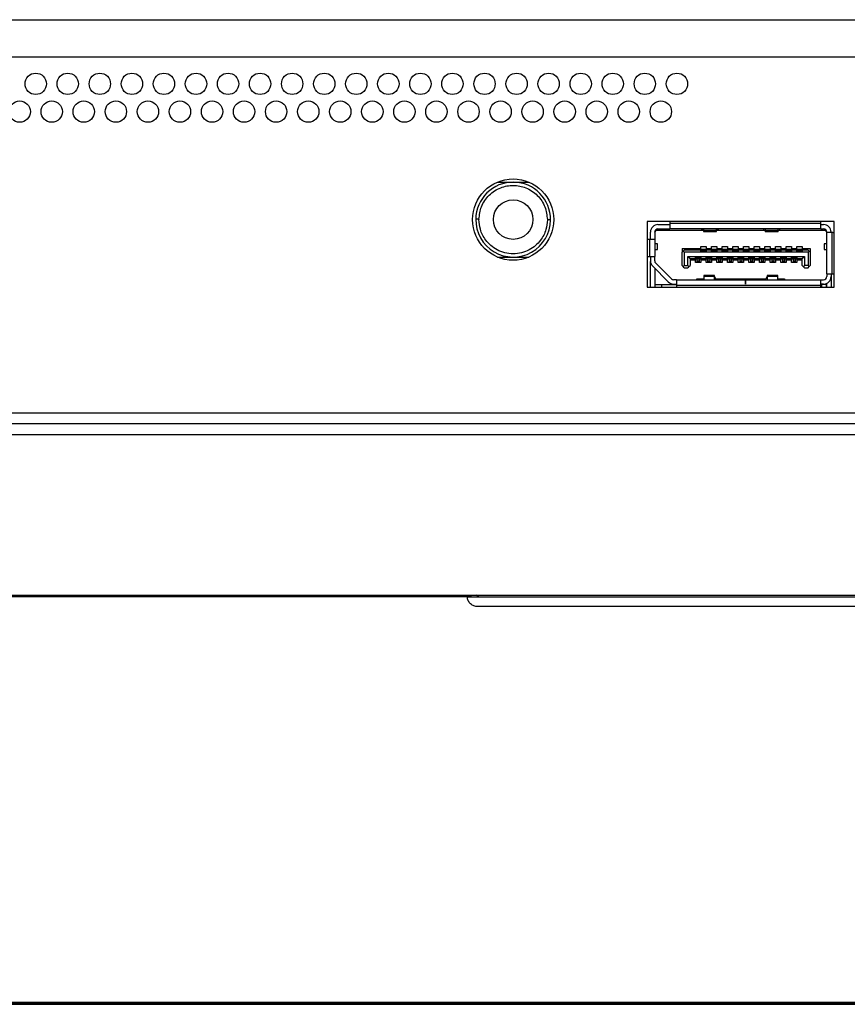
# Model space of a CAD drawing. Header units: millimetres. Extents: x 3619 to 4737, y 1503 to 2366.
# Tile 31 of 256: x 3993 to 4019, y 1645 to 1675. Entities that reach past the tile are written whole.
import ezdxf

# ---------------------------------------------------------------- set-up
doc = ezdxf.new("R2010")
doc.units = ezdxf.units.MM

msp = doc.modelspace()

# ---------------------------------------------------------------- linework, layer by layer
at = {"color": 7, "linetype": 'Continuous', "lineweight": 30}
for p, q in [((3961.5696, 1675.2367), (4201.9906, 1675.2367)), ((4201.9906, 1674.07), (3962.2363, 1674.07)), ((4007.6364, 1670.17), (4008.1296, 1670.17)), ((4008.1296, 1670.17), (4008.6229, 1670.17)), ((4007.063, 1669.0145), (4007.063, 1669.0033)), ((4009.1963, 1669.0033), (4009.1962, 1668.9922)), ((4018.1463, 1668.9467), (4012.313, 1668.9467)), ((4012.313, 1668.9467), (4012.313, 1666.8933)), ((4013.013, 1668.9033), (4013.013, 1668.88)), ((4017.7296, 1668.88), (4013.013, 1668.88)), ((4013.013, 1668.88), (4013.013, 1668.7133)), ((4017.7296, 1668.88), (4017.7296, 1668.9033)), ((4017.7296, 1668.7133), (4017.7296, 1668.88)), ((4018.1463, 1666.8933), (4018.1463, 1668.9467)), ((4012.413, 1668.3867), (4012.413, 1668.6133)), ((4012.5463, 1668.6133), (4012.588, 1668.6633)), ((4012.5463, 1668.6133), (4012.5463, 1668.3867)), ((4012.5464, 1668.6167), (4012.563, 1668.6333)), ((4012.563, 1668.6333), (4012.563, 1668.6686)), ((4012.588, 1668.6633), (4012.6283, 1668.7117)), ((4014.0538, 1668.6633), (4012.588, 1668.6633)), ((4012.6463, 1668.8467), (4013.013, 1668.8467)), ((4012.6463, 1668.7133), (4013.013, 1668.7133)), ((4017.7296, 1668.7133), (4013.013, 1668.7133)), ((4014.0013, 1668.7084), (4014.0013, 1668.7133)), ((4014.0663, 1668.6525), (4014.0013, 1668.7084)), ((4014.068, 1668.7133), (4014.068, 1668.6618)), ((4014.468, 1668.6618), (4014.068, 1668.6618)), ((4014.068, 1668.6618), (4014.068, 1668.63)), ((4014.068, 1668.63), (4014.468, 1668.63)), ((4014.468, 1668.6618), (4014.468, 1668.7133)), ((4014.468, 1668.63), (4014.468, 1668.6618)), ((4014.5346, 1668.7084), (4014.4696, 1668.6525)), ((4015.9771, 1668.6633), (4014.4822, 1668.6633)), ((4014.5346, 1668.7133), (4014.5346, 1668.7084)), ((4015.9246, 1668.7084), (4015.9246, 1668.7133)), ((4015.9246, 1668.7084), (4015.9897, 1668.6525)), ((4015.9913, 1668.7133), (4015.9913, 1668.6618)), ((4016.3913, 1668.6618), (4015.9913, 1668.6618)), ((4015.9913, 1668.6618), (4015.9913, 1668.63)), ((4015.9913, 1668.63), (4016.3913, 1668.63)), ((4016.3913, 1668.6618), (4016.3913, 1668.7133)), ((4016.3913, 1668.63), (4016.3913, 1668.6618)), ((4016.3929, 1668.6525), (4016.458, 1668.7084)), ((4017.8713, 1668.6633), (4016.4055, 1668.6633)), ((4016.458, 1668.7133), (4016.458, 1668.7084)), ((4017.7296, 1668.8467), (4017.813, 1668.8467)), ((4017.7296, 1668.7133), (4017.813, 1668.7133)), ((4017.831, 1668.7117), (4017.8713, 1668.6633)), ((4017.8713, 1668.6633), (4017.913, 1668.6133)), ((4017.8963, 1668.6333), (4017.8963, 1668.6686)), ((4017.913, 1668.5967), (4017.913, 1668.6133)), ((4018.0796, 1668.5967), (4017.913, 1668.5967)), ((4017.913, 1667.31), (4017.913, 1668.5967)), ((4018.0463, 1668.5967), (4018.0463, 1668.6133)), ((4018.0796, 1667.31), (4018.0796, 1668.5967)), ((4018.0996, 1668.5967), (4018.0796, 1668.5967)), ((4012.3796, 1668.3867), (4012.358, 1668.3867)), ((4012.5463, 1668.3867), (4012.3796, 1668.3867)), ((4012.3796, 1668.3867), (4012.3796, 1667.8533)), ((4012.5463, 1668.3867), (4012.5463, 1667.8533)), ((4012.6296, 1668.2517), (4012.5463, 1668.2517)), ((4012.6296, 1668.0683), (4012.6296, 1668.2517)), ((4017.8296, 1668.2517), (4017.8296, 1668.0683)), ((4017.913, 1668.2517), (4017.8296, 1668.2517)), ((4012.5463, 1668.0683), (4012.6296, 1668.0683)), ((4013.3963, 1668.1), (4013.9796, 1668.1)), ((4013.3963, 1668.1), (4013.3963, 1667.9833)), ((4013.3963, 1667.9833), (4013.4296, 1668.0167)), ((4013.3963, 1667.57), (4013.3963, 1667.9833)), ((4013.463, 1668.05), (4013.4296, 1668.0167)), ((4013.4296, 1668.0167), (4013.463, 1667.9833)), ((4013.9796, 1668.05), (4013.463, 1668.05)), ((4013.463, 1667.9833), (4013.463, 1667.57)), ((4017.3296, 1667.9833), (4013.463, 1667.9833)), ((4013.9796, 1668.17), (4014.1463, 1668.17)), ((4013.9796, 1668.1), (4013.9796, 1668.17)), ((4013.9796, 1668.05), (4013.9796, 1668.1)), ((4013.9796, 1668.0033), (4013.9796, 1668.05)), ((4014.1463, 1668.0033), (4013.9796, 1668.0033)), ((4014.138, 1668.07), (4013.988, 1668.07)), ((4013.988, 1668.07), (4013.988, 1668.0404)), ((4014.138, 1668.0404), (4013.988, 1668.0404)), ((4013.988, 1668.0404), (4013.988, 1668.0175)), ((4014.138, 1668.0175), (4013.988, 1668.0175)), ((4013.988, 1668.0175), (4013.988, 1668.0133)), ((4014.138, 1668.0133), (4013.988, 1668.0133)), ((4013.988, 1668.0133), (4013.988, 1668.0033)), ((4014.138, 1668.07), (4014.138, 1668.0404)), ((4014.138, 1668.0404), (4014.138, 1668.0175)), ((4014.138, 1668.0175), (4014.138, 1668.0133)), ((4014.138, 1668.0133), (4014.138, 1668.0033)), ((4014.1463, 1668.17), (4014.1463, 1668.1)), ((4014.1463, 1668.1), (4014.313, 1668.1)), ((4014.1463, 1668.1), (4014.1463, 1668.05)), ((4014.1463, 1668.05), (4014.1463, 1668.0033)), ((4014.313, 1668.05), (4014.1463, 1668.05)), ((4014.313, 1668.17), (4014.4796, 1668.17)), ((4014.313, 1668.1), (4014.313, 1668.17)), ((4014.313, 1668.05), (4014.313, 1668.1)), ((4014.313, 1668.0033), (4014.313, 1668.05)), ((4014.4796, 1668.0033), (4014.313, 1668.0033)), ((4014.4713, 1668.07), (4014.3213, 1668.07)), ((4014.3213, 1668.07), (4014.3213, 1668.0404)), ((4014.3213, 1668.0404), (4014.3213, 1668.0175)), ((4014.4713, 1668.0404), (4014.3213, 1668.0404)), ((4014.4713, 1668.0175), (4014.3213, 1668.0175)), ((4014.3213, 1668.0175), (4014.3213, 1668.0133)), ((4014.4713, 1668.0133), (4014.3213, 1668.0133)), ((4014.3213, 1668.0133), (4014.3213, 1668.0033)), ((4014.4713, 1668.07), (4014.4713, 1668.0404)), ((4014.4713, 1668.0404), (4014.4713, 1668.0175)), ((4014.4713, 1668.0175), (4014.4713, 1668.0133)), ((4014.4713, 1668.0133), (4014.4713, 1668.0033)), ((4014.4796, 1668.17), (4014.4796, 1668.1)), ((4014.4796, 1668.1), (4014.6463, 1668.1)), ((4014.4796, 1668.1), (4014.4796, 1668.05)), ((4014.4796, 1668.05), (4014.4796, 1668.0033)), ((4014.6463, 1668.05), (4014.4796, 1668.05)), ((4014.6463, 1668.17), (4014.813, 1668.17)), ((4014.6463, 1668.1), (4014.6463, 1668.17)), ((4014.6463, 1668.05), (4014.6463, 1668.1)), ((4014.6463, 1668.0033), (4014.6463, 1668.05)), ((4014.813, 1668.0033), (4014.6463, 1668.0033)), ((4014.8046, 1668.07), (4014.6546, 1668.07)), ((4014.6546, 1668.07), (4014.6546, 1668.0404)), ((4014.8046, 1668.0404), (4014.6546, 1668.0404)), ((4014.6546, 1668.0404), (4014.6546, 1668.0175)), ((4014.8046, 1668.0175), (4014.6546, 1668.0175)), ((4014.6546, 1668.0175), (4014.6546, 1668.0133)), ((4014.8046, 1668.0133), (4014.6546, 1668.0133)), ((4014.6546, 1668.0133), (4014.6546, 1668.0033)), ((4014.8046, 1668.07), (4014.8046, 1668.0404)), ((4014.8046, 1668.0404), (4014.8046, 1668.0175)), ((4014.8046, 1668.0175), (4014.8046, 1668.0133)), ((4014.8046, 1668.0133), (4014.8046, 1668.0033)), ((4014.813, 1668.17), (4014.813, 1668.1)), ((4014.813, 1668.1), (4014.9796, 1668.1)), ((4014.813, 1668.1), (4014.813, 1668.05)), ((4014.813, 1668.05), (4014.813, 1668.0033)), ((4014.9796, 1668.05), (4014.813, 1668.05)), ((4014.9796, 1668.17), (4015.1463, 1668.17)), ((4014.9796, 1668.1), (4014.9796, 1668.17)), ((4014.9796, 1668.05), (4014.9796, 1668.1)), ((4014.9796, 1668.0033), (4014.9796, 1668.05)), ((4015.1463, 1668.0033), (4014.9796, 1668.0033)), ((4015.138, 1668.07), (4014.988, 1668.07)), ((4014.988, 1668.07), (4014.988, 1668.0404)), ((4015.138, 1668.0404), (4014.988, 1668.0404)), ((4014.988, 1668.0404), (4014.988, 1668.0175)), ((4015.138, 1668.0175), (4014.988, 1668.0175)), ((4014.988, 1668.0175), (4014.988, 1668.0133)), ((4015.138, 1668.0133), (4014.988, 1668.0133)), ((4014.988, 1668.0133), (4014.988, 1668.0033)), ((4015.138, 1668.07), (4015.138, 1668.0404)), ((4015.138, 1668.0404), (4015.138, 1668.0175)), ((4015.138, 1668.0175), (4015.138, 1668.0133)), ((4015.138, 1668.0133), (4015.138, 1668.0033)), ((4015.1463, 1668.17), (4015.1463, 1668.1)), ((4015.1463, 1668.1), (4015.313, 1668.1)), ((4015.1463, 1668.1), (4015.1463, 1668.05)), ((4015.1463, 1668.05), (4015.1463, 1668.0033)), ((4015.313, 1668.05), (4015.1463, 1668.05)), ((4015.313, 1668.17), (4015.4796, 1668.17)), ((4015.313, 1668.1), (4015.313, 1668.17)), ((4015.313, 1668.05), (4015.313, 1668.1)), ((4015.313, 1668.0033), (4015.313, 1668.05)), ((4015.4796, 1668.0033), (4015.313, 1668.0033)), ((4015.4713, 1668.07), (4015.3213, 1668.07)), ((4015.3213, 1668.07), (4015.3213, 1668.0404)), ((4015.4713, 1668.0404), (4015.3213, 1668.0404)), ((4015.3213, 1668.0404), (4015.3213, 1668.0175)), ((4015.4713, 1668.0175), (4015.3213, 1668.0175)), ((4015.3213, 1668.0175), (4015.3213, 1668.0133)), ((4015.4713, 1668.0133), (4015.3213, 1668.0133)), ((4015.3213, 1668.0133), (4015.3213, 1668.0033)), ((4015.4713, 1668.07), (4015.4713, 1668.0404)), ((4015.4713, 1668.0404), (4015.4713, 1668.0175)), ((4015.4713, 1668.0175), (4015.4713, 1668.0133)), ((4015.4713, 1668.0133), (4015.4713, 1668.0033)), ((4015.4796, 1668.17), (4015.4796, 1668.1)), ((4015.4796, 1668.1), (4015.6463, 1668.1)), ((4015.4796, 1668.1), (4015.4796, 1668.05)), ((4015.4796, 1668.05), (4015.4796, 1668.0033)), ((4015.6463, 1668.05), (4015.4796, 1668.05)), ((4015.6463, 1668.17), (4015.813, 1668.17)), ((4015.6463, 1668.1), (4015.6463, 1668.17)), ((4015.6463, 1668.05), (4015.6463, 1668.1)), ((4015.6463, 1668.0033), (4015.6463, 1668.05)), ((4015.813, 1668.0033), (4015.6463, 1668.0033)), ((4015.8046, 1668.07), (4015.6546, 1668.07)), ((4015.6546, 1668.07), (4015.6546, 1668.0404)), ((4015.6546, 1668.0404), (4015.6546, 1668.0175)), ((4015.8046, 1668.0404), (4015.6546, 1668.0404)), ((4015.8046, 1668.0175), (4015.6546, 1668.0175)), ((4015.6546, 1668.0175), (4015.6546, 1668.0133)), ((4015.8046, 1668.0133), (4015.6546, 1668.0133)), ((4015.6546, 1668.0133), (4015.6546, 1668.0033)), ((4015.8046, 1668.07), (4015.8046, 1668.0404)), ((4015.8046, 1668.0404), (4015.8046, 1668.0175)), ((4015.8046, 1668.0175), (4015.8046, 1668.0133)), ((4015.8046, 1668.0133), (4015.8046, 1668.0033)), ((4015.813, 1668.17), (4015.813, 1668.1)), ((4015.813, 1668.1), (4015.9796, 1668.1)), ((4015.813, 1668.1), (4015.813, 1668.05)), ((4015.813, 1668.05), (4015.813, 1668.0033)), ((4015.9796, 1668.05), (4015.813, 1668.05)), ((4015.9796, 1668.17), (4016.1463, 1668.17)), ((4015.9796, 1668.1), (4015.9796, 1668.17)), ((4015.9796, 1668.05), (4015.9796, 1668.1)), ((4015.9796, 1668.0033), (4015.9796, 1668.05)), ((4016.1463, 1668.0033), (4015.9796, 1668.0033)), ((4016.138, 1668.07), (4015.988, 1668.07)), ((4015.988, 1668.07), (4015.988, 1668.0404)), ((4016.138, 1668.0404), (4015.988, 1668.0404)), ((4015.988, 1668.0404), (4015.988, 1668.0175)), ((4015.988, 1668.0175), (4015.988, 1668.0133)), ((4016.138, 1668.0175), (4015.988, 1668.0175)), ((4016.138, 1668.0133), (4015.988, 1668.0133)), ((4015.988, 1668.0133), (4015.988, 1668.0033)), ((4016.138, 1668.07), (4016.138, 1668.0404)), ((4016.138, 1668.0404), (4016.138, 1668.0175)), ((4016.138, 1668.0175), (4016.138, 1668.0133)), ((4016.138, 1668.0133), (4016.138, 1668.0033)), ((4016.1463, 1668.17), (4016.1463, 1668.1)), ((4016.1463, 1668.1), (4016.313, 1668.1)), ((4016.1463, 1668.1), (4016.1463, 1668.05)), ((4016.1463, 1668.05), (4016.1463, 1668.0033)), ((4016.313, 1668.05), (4016.1463, 1668.05)), ((4016.313, 1668.17), (4016.4796, 1668.17)), ((4016.313, 1668.1), (4016.313, 1668.17)), ((4016.313, 1668.05), (4016.313, 1668.1)), ((4016.313, 1668.0033), (4016.313, 1668.05)), ((4016.4796, 1668.0033), (4016.313, 1668.0033)), ((4016.4713, 1668.07), (4016.3213, 1668.07)), ((4016.3213, 1668.07), (4016.3213, 1668.0404)), ((4016.4713, 1668.0404), (4016.3213, 1668.0404)), ((4016.3213, 1668.0404), (4016.3213, 1668.0175)), ((4016.4713, 1668.0175), (4016.3213, 1668.0175)), ((4016.3213, 1668.0175), (4016.3213, 1668.0133)), ((4016.4713, 1668.0133), (4016.3213, 1668.0133)), ((4016.3213, 1668.0133), (4016.3213, 1668.0033)), ((4016.4713, 1668.07), (4016.4713, 1668.0404)), ((4016.4713, 1668.0404), (4016.4713, 1668.0175)), ((4016.4713, 1668.0175), (4016.4713, 1668.0133)), ((4016.4713, 1668.0133), (4016.4713, 1668.0033)), ((4016.4796, 1668.17), (4016.4796, 1668.1)), ((4016.4796, 1668.1), (4016.6463, 1668.1)), ((4016.4796, 1668.1), (4016.4796, 1668.05)), ((4016.4796, 1668.05), (4016.4796, 1668.0033)), ((4016.6463, 1668.05), (4016.4796, 1668.05)), ((4016.6463, 1668.17), (4016.813, 1668.17)), ((4016.6463, 1668.1), (4016.6463, 1668.17)), ((4016.6463, 1668.05), (4016.6463, 1668.1)), ((4016.6463, 1668.0033), (4016.6463, 1668.05)), ((4016.813, 1668.0033), (4016.6463, 1668.0033)), ((4016.8046, 1668.07), (4016.6546, 1668.07)), ((4016.6546, 1668.07), (4016.6546, 1668.0404)), ((4016.8046, 1668.0404), (4016.6546, 1668.0404)), ((4016.6546, 1668.0404), (4016.6546, 1668.0175)), ((4016.8046, 1668.0175), (4016.6546, 1668.0175)), ((4016.6546, 1668.0175), (4016.6546, 1668.0133)), ((4016.8046, 1668.0133), (4016.6546, 1668.0133)), ((4016.6546, 1668.0133), (4016.6546, 1668.0033)), ((4016.8046, 1668.07), (4016.8046, 1668.0404)), ((4016.8046, 1668.0404), (4016.8046, 1668.0175)), ((4016.8046, 1668.0175), (4016.8046, 1668.0133)), ((4016.8046, 1668.0133), (4016.8046, 1668.0033)), ((4016.813, 1668.17), (4016.813, 1668.1)), ((4016.813, 1668.1), (4016.9796, 1668.1)), ((4016.813, 1668.1), (4016.813, 1668.05)), ((4016.813, 1668.05), (4016.813, 1668.0033)), ((4016.9796, 1668.05), (4016.813, 1668.05)), ((4016.9796, 1668.17), (4017.1463, 1668.17)), ((4016.9796, 1668.1), (4016.9796, 1668.17)), ((4016.9796, 1668.05), (4016.9796, 1668.1)), ((4016.9796, 1668.0033), (4016.9796, 1668.05)), ((4017.1463, 1668.0033), (4016.9796, 1668.0033)), ((4017.138, 1668.07), (4016.988, 1668.07)), ((4016.988, 1668.07), (4016.988, 1668.0404)), ((4016.988, 1668.0404), (4016.988, 1668.0175)), ((4017.138, 1668.0404), (4016.988, 1668.0404)), ((4016.988, 1668.0175), (4016.988, 1668.0133)), ((4017.138, 1668.0175), (4016.988, 1668.0175)), ((4017.138, 1668.0133), (4016.988, 1668.0133)), ((4016.988, 1668.0133), (4016.988, 1668.0033)), ((4017.138, 1668.07), (4017.138, 1668.0404)), ((4017.138, 1668.0404), (4017.138, 1668.0175)), ((4017.138, 1668.0175), (4017.138, 1668.0133)), ((4017.138, 1668.0133), (4017.138, 1668.0033)), ((4017.1463, 1668.17), (4017.1463, 1668.1)), ((4017.1463, 1668.1), (4017.3963, 1668.1)), ((4017.1463, 1668.1), (4017.1463, 1668.05)), ((4017.1463, 1668.05), (4017.1463, 1668.0033)), ((4017.3296, 1668.05), (4017.1463, 1668.05)), ((4017.363, 1668.0167), (4017.3296, 1668.05)), ((4017.3296, 1667.9833), (4017.363, 1668.0167)), ((4017.3296, 1667.9833), (4017.3296, 1667.57)), ((4017.363, 1668.0167), (4017.3963, 1667.9833)), ((4017.3963, 1668.1), (4017.3963, 1667.9833)), ((4017.3963, 1667.9833), (4017.3963, 1667.57)), ((4017.8296, 1668.0683), (4017.913, 1668.0683)), ((4007.6364, 1667.8367), (4008.1296, 1667.8367)), ((4008.1296, 1667.8367), (4008.6229, 1667.8367)), ((4012.358, 1667.8533), (4012.3796, 1667.8533)), ((4012.3796, 1667.8533), (4012.5463, 1667.8533)), ((4012.413, 1667.8533), (4012.413, 1667.7148)), ((4012.413, 1666.8933), (4012.413, 1667.6933)), ((4012.5463, 1667.7148), (4012.5463, 1667.8533)), ((4013.0637, 1667.156), (4012.5756, 1667.644)), ((4013.5796, 1667.8567), (4013.6463, 1667.79)), ((4013.5796, 1667.8567), (4017.213, 1667.8567)), ((4013.5796, 1667.57), (4013.5796, 1667.8567)), ((4013.6463, 1667.79), (4013.813, 1667.79)), ((4013.6463, 1667.79), (4013.6463, 1667.57)), ((4013.813, 1667.74), (4013.6463, 1667.74)), ((4013.813, 1667.8367), (4013.9796, 1667.8367)), ((4013.813, 1667.79), (4013.813, 1667.8367)), ((4013.813, 1667.74), (4013.813, 1667.79)), ((4013.813, 1667.67), (4013.813, 1667.74)), ((4013.9796, 1667.67), (4013.813, 1667.67)), ((4013.8213, 1667.8367), (4013.8213, 1667.8267)), ((4013.8213, 1667.8267), (4013.8213, 1667.8225)), ((4013.8213, 1667.8267), (4013.9713, 1667.8267)), ((4013.8213, 1667.8225), (4013.8213, 1667.7996)), ((4013.9713, 1667.8225), (4013.8213, 1667.8225)), ((4013.9713, 1667.7996), (4013.8213, 1667.7996)), ((4013.8213, 1667.7996), (4013.8213, 1667.77)), ((4013.9713, 1667.77), (4013.8213, 1667.77)), ((4013.863, 1667.77), (4013.863, 1667.7106)), ((4013.9296, 1667.7106), (4013.863, 1667.7106)), ((4013.863, 1667.7106), (4013.863, 1667.67)), ((4013.9296, 1667.77), (4013.9296, 1667.7106)), ((4013.9296, 1667.7106), (4013.9296, 1667.67)), ((4013.9713, 1667.8367), (4013.9713, 1667.8267)), ((4013.9713, 1667.8267), (4013.9713, 1667.8225)), ((4013.9713, 1667.8225), (4013.9713, 1667.7996)), ((4013.9713, 1667.7996), (4013.9713, 1667.77)), ((4013.9796, 1667.8367), (4013.9796, 1667.79)), ((4013.9796, 1667.79), (4014.1463, 1667.79)), ((4013.9796, 1667.79), (4013.9796, 1667.74)), ((4014.1463, 1667.74), (4013.9796, 1667.74)), ((4013.9796, 1667.74), (4013.9796, 1667.67)), ((4014.1463, 1667.8367), (4014.313, 1667.8367)), ((4014.1463, 1667.79), (4014.1463, 1667.8367)), ((4014.1463, 1667.74), (4014.1463, 1667.79)), ((4014.1463, 1667.67), (4014.1463, 1667.74)), ((4014.313, 1667.67), (4014.1463, 1667.67)), ((4014.1546, 1667.8367), (4014.1546, 1667.8267)), ((4014.1546, 1667.8267), (4014.3046, 1667.8267)), ((4014.1546, 1667.8267), (4014.1546, 1667.8225)), ((4014.1546, 1667.8225), (4014.1546, 1667.7996)), ((4014.3046, 1667.8225), (4014.1546, 1667.8225)), ((4014.3046, 1667.7996), (4014.1546, 1667.7996)), ((4014.1546, 1667.7996), (4014.1546, 1667.77)), ((4014.3046, 1667.77), (4014.1546, 1667.77)), ((4014.1963, 1667.77), (4014.1963, 1667.7106)), ((4014.263, 1667.7106), (4014.1963, 1667.7106)), ((4014.1963, 1667.7106), (4014.1963, 1667.67)), ((4014.263, 1667.77), (4014.263, 1667.7106)), ((4014.263, 1667.7106), (4014.263, 1667.67)), ((4014.3046, 1667.8367), (4014.3046, 1667.8267)), ((4014.3046, 1667.8267), (4014.3046, 1667.8225)), ((4014.3046, 1667.8225), (4014.3046, 1667.7996)), ((4014.3046, 1667.7996), (4014.3046, 1667.77)), ((4014.313, 1667.8367), (4014.313, 1667.79)), ((4014.313, 1667.79), (4014.4796, 1667.79)), ((4014.313, 1667.79), (4014.313, 1667.74)), ((4014.4796, 1667.74), (4014.313, 1667.74)), ((4014.313, 1667.74), (4014.313, 1667.67)), ((4014.4796, 1667.8367), (4014.6463, 1667.8367)), ((4014.4796, 1667.79), (4014.4796, 1667.8367)), ((4014.4796, 1667.74), (4014.4796, 1667.79)), ((4014.4796, 1667.67), (4014.4796, 1667.74)), ((4014.6463, 1667.67), (4014.4796, 1667.67)), ((4014.488, 1667.8367), (4014.488, 1667.8267)), ((4014.488, 1667.8267), (4014.638, 1667.8267)), ((4014.488, 1667.8267), (4014.488, 1667.8225)), ((4014.488, 1667.8225), (4014.488, 1667.7996)), ((4014.638, 1667.8225), (4014.488, 1667.8225)), ((4014.638, 1667.7996), (4014.488, 1667.7996)), ((4014.488, 1667.7996), (4014.488, 1667.77)), ((4014.638, 1667.77), (4014.488, 1667.77)), ((4014.5296, 1667.77), (4014.5296, 1667.7106)), ((4014.5963, 1667.7106), (4014.5296, 1667.7106)), ((4014.5296, 1667.7106), (4014.5296, 1667.67)), ((4014.5963, 1667.77), (4014.5963, 1667.7106)), ((4014.5963, 1667.7106), (4014.5963, 1667.67)), ((4014.638, 1667.8367), (4014.638, 1667.8267)), ((4014.638, 1667.8267), (4014.638, 1667.8225)), ((4014.638, 1667.8225), (4014.638, 1667.7996)), ((4014.638, 1667.7996), (4014.638, 1667.77)), ((4014.6463, 1667.8367), (4014.6463, 1667.79)), ((4014.6463, 1667.79), (4014.813, 1667.79)), ((4014.6463, 1667.79), (4014.6463, 1667.74)), ((4014.813, 1667.74), (4014.6463, 1667.74)), ((4014.6463, 1667.74), (4014.6463, 1667.67)), ((4014.813, 1667.8367), (4014.9796, 1667.8367)), ((4014.813, 1667.79), (4014.813, 1667.8367)), ((4014.813, 1667.74), (4014.813, 1667.79)), ((4014.813, 1667.67), (4014.813, 1667.74)), ((4014.9796, 1667.67), (4014.813, 1667.67)), ((4014.8213, 1667.8367), (4014.8213, 1667.8267)), ((4014.8213, 1667.8267), (4014.8213, 1667.8225)), ((4014.8213, 1667.8267), (4014.9713, 1667.8267)), ((4014.9713, 1667.8225), (4014.8213, 1667.8225)), ((4014.8213, 1667.8225), (4014.8213, 1667.7996)), ((4014.9713, 1667.7996), (4014.8213, 1667.7996)), ((4014.8213, 1667.7996), (4014.8213, 1667.77)), ((4014.9713, 1667.77), (4014.8213, 1667.77)), ((4014.863, 1667.77), (4014.863, 1667.7106)), ((4014.9296, 1667.7106), (4014.863, 1667.7106)), ((4014.863, 1667.7106), (4014.863, 1667.67)), ((4014.9296, 1667.77), (4014.9296, 1667.7106)), ((4014.9296, 1667.7106), (4014.9296, 1667.67)), ((4014.9713, 1667.8367), (4014.9713, 1667.8267)), ((4014.9713, 1667.8267), (4014.9713, 1667.8225)), ((4014.9713, 1667.8225), (4014.9713, 1667.7996)), ((4014.9713, 1667.7996), (4014.9713, 1667.77)), ((4014.9796, 1667.8367), (4014.9796, 1667.79)), ((4014.9796, 1667.79), (4015.1463, 1667.79)), ((4014.9796, 1667.79), (4014.9796, 1667.74)), ((4015.1463, 1667.74), (4014.9796, 1667.74)), ((4014.9796, 1667.74), (4014.9796, 1667.67)), ((4015.1463, 1667.8367), (4015.313, 1667.8367)), ((4015.1463, 1667.79), (4015.1463, 1667.8367)), ((4015.1463, 1667.74), (4015.1463, 1667.79)), ((4015.1463, 1667.67), (4015.1463, 1667.74)), ((4015.313, 1667.67), (4015.1463, 1667.67)), ((4015.1546, 1667.8367), (4015.1546, 1667.8267)), ((4015.1546, 1667.8267), (4015.1546, 1667.8225)), ((4015.1546, 1667.8267), (4015.3046, 1667.8267)), ((4015.1546, 1667.8225), (4015.1546, 1667.7996)), ((4015.3046, 1667.8225), (4015.1546, 1667.8225)), ((4015.3046, 1667.7996), (4015.1546, 1667.7996)), ((4015.1546, 1667.7996), (4015.1546, 1667.77)), ((4015.3046, 1667.77), (4015.1546, 1667.77)), ((4015.1963, 1667.77), (4015.1963, 1667.7106)), ((4015.263, 1667.7106), (4015.1963, 1667.7106)), ((4015.1963, 1667.7106), (4015.1963, 1667.67)), ((4015.263, 1667.77), (4015.263, 1667.7106)), ((4015.263, 1667.7106), (4015.263, 1667.67)), ((4015.3046, 1667.8367), (4015.3046, 1667.8267)), ((4015.3046, 1667.8267), (4015.3046, 1667.8225)), ((4015.3046, 1667.8225), (4015.3046, 1667.7996)), ((4015.3046, 1667.7996), (4015.3046, 1667.77)), ((4015.313, 1667.8367), (4015.313, 1667.79)), ((4015.313, 1667.79), (4015.4796, 1667.79)), ((4015.313, 1667.79), (4015.313, 1667.74)), ((4015.4796, 1667.74), (4015.313, 1667.74)), ((4015.313, 1667.74), (4015.313, 1667.67)), ((4015.4796, 1667.8367), (4015.6463, 1667.8367)), ((4015.4796, 1667.79), (4015.4796, 1667.8367)), ((4015.4796, 1667.74), (4015.4796, 1667.79)), ((4015.4796, 1667.67), (4015.4796, 1667.74)), ((4015.6463, 1667.67), (4015.4796, 1667.67)), ((4015.488, 1667.8367), (4015.488, 1667.8267)), ((4015.488, 1667.8267), (4015.638, 1667.8267)), ((4015.488, 1667.8267), (4015.488, 1667.8225)), ((4015.638, 1667.8225), (4015.488, 1667.8225)), ((4015.488, 1667.8225), (4015.488, 1667.7996)), ((4015.638, 1667.7996), (4015.488, 1667.7996)), ((4015.488, 1667.7996), (4015.488, 1667.77)), ((4015.638, 1667.77), (4015.488, 1667.77)), ((4015.5296, 1667.77), (4015.5296, 1667.7106)), ((4015.5963, 1667.7106), (4015.5296, 1667.7106)), ((4015.5296, 1667.7106), (4015.5296, 1667.67)), ((4015.5963, 1667.77), (4015.5963, 1667.7106)), ((4015.5963, 1667.7106), (4015.5963, 1667.67)), ((4015.638, 1667.8367), (4015.638, 1667.8267)), ((4015.638, 1667.8267), (4015.638, 1667.8225)), ((4015.638, 1667.8225), (4015.638, 1667.7996)), ((4015.638, 1667.7996), (4015.638, 1667.77)), ((4015.6463, 1667.8367), (4015.6463, 1667.79)), ((4015.6463, 1667.79), (4015.813, 1667.79)), ((4015.6463, 1667.79), (4015.6463, 1667.74)), ((4015.813, 1667.74), (4015.6463, 1667.74)), ((4015.6463, 1667.74), (4015.6463, 1667.67)), ((4015.813, 1667.8367), (4015.9796, 1667.8367)), ((4015.813, 1667.79), (4015.813, 1667.8367)), ((4015.813, 1667.74), (4015.813, 1667.79)), ((4015.813, 1667.67), (4015.813, 1667.74)), ((4015.9796, 1667.67), (4015.813, 1667.67)), ((4015.8213, 1667.8367), (4015.8213, 1667.8267)), ((4015.8213, 1667.8267), (4015.9713, 1667.8267)), ((4015.8213, 1667.8267), (4015.8213, 1667.8225)), ((4015.9713, 1667.8225), (4015.8213, 1667.8225)), ((4015.8213, 1667.8225), (4015.8213, 1667.7996)), ((4015.9713, 1667.7996), (4015.8213, 1667.7996)), ((4015.8213, 1667.7996), (4015.8213, 1667.77)), ((4015.9713, 1667.77), (4015.8213, 1667.77)), ((4015.863, 1667.77), (4015.863, 1667.7106)), ((4015.9296, 1667.7106), (4015.863, 1667.7106)), ((4015.863, 1667.7106), (4015.863, 1667.67)), ((4015.9296, 1667.77), (4015.9296, 1667.7106)), ((4015.9296, 1667.7106), (4015.9296, 1667.67)), ((4015.9713, 1667.8367), (4015.9713, 1667.8267)), ((4015.9713, 1667.8267), (4015.9713, 1667.8225)), ((4015.9713, 1667.8225), (4015.9713, 1667.7996)), ((4015.9713, 1667.7996), (4015.9713, 1667.77)), ((4015.9796, 1667.8367), (4015.9796, 1667.79)), ((4015.9796, 1667.79), (4016.1463, 1667.79)), ((4015.9796, 1667.79), (4015.9796, 1667.74)), ((4016.1463, 1667.74), (4015.9796, 1667.74)), ((4015.9796, 1667.74), (4015.9796, 1667.67)), ((4016.1463, 1667.8367), (4016.313, 1667.8367)), ((4016.1463, 1667.79), (4016.1463, 1667.8367)), ((4016.1463, 1667.74), (4016.1463, 1667.79)), ((4016.1463, 1667.67), (4016.1463, 1667.74)), ((4016.313, 1667.67), (4016.1463, 1667.67)), ((4016.1546, 1667.8367), (4016.1546, 1667.8267)), ((4016.1546, 1667.8267), (4016.3046, 1667.8267)), ((4016.1546, 1667.8267), (4016.1546, 1667.8225)), ((4016.3046, 1667.8225), (4016.1546, 1667.8225)), ((4016.1546, 1667.8225), (4016.1546, 1667.7996)), ((4016.3046, 1667.7996), (4016.1546, 1667.7996)), ((4016.1546, 1667.7996), (4016.1546, 1667.77)), ((4016.3046, 1667.77), (4016.1546, 1667.77)), ((4016.1963, 1667.77), (4016.1963, 1667.7106)), ((4016.263, 1667.7106), (4016.1963, 1667.7106)), ((4016.1963, 1667.7106), (4016.1963, 1667.67)), ((4016.263, 1667.77), (4016.263, 1667.7106)), ((4016.263, 1667.7106), (4016.263, 1667.67)), ((4016.3046, 1667.8367), (4016.3046, 1667.8267)), ((4016.3046, 1667.8267), (4016.3046, 1667.8225)), ((4016.3046, 1667.8225), (4016.3046, 1667.7996)), ((4016.3046, 1667.7996), (4016.3046, 1667.77)), ((4016.313, 1667.8367), (4016.313, 1667.79)), ((4016.313, 1667.79), (4016.4796, 1667.79)), ((4016.313, 1667.79), (4016.313, 1667.74)), ((4016.4796, 1667.74), (4016.313, 1667.74)), ((4016.313, 1667.74), (4016.313, 1667.67)), ((4016.4796, 1667.8367), (4016.6463, 1667.8367)), ((4016.4796, 1667.79), (4016.4796, 1667.8367)), ((4016.4796, 1667.74), (4016.4796, 1667.79)), ((4016.4796, 1667.67), (4016.4796, 1667.74)), ((4016.6463, 1667.67), (4016.4796, 1667.67)), ((4016.488, 1667.8367), (4016.488, 1667.8267)), ((4016.488, 1667.8267), (4016.638, 1667.8267)), ((4016.488, 1667.8267), (4016.488, 1667.8225)), ((4016.488, 1667.8225), (4016.488, 1667.7996)), ((4016.638, 1667.8225), (4016.488, 1667.8225)), ((4016.638, 1667.7996), (4016.488, 1667.7996)), ((4016.488, 1667.7996), (4016.488, 1667.77)), ((4016.638, 1667.77), (4016.488, 1667.77)), ((4016.5296, 1667.77), (4016.5296, 1667.7106)), ((4016.5963, 1667.7106), (4016.5296, 1667.7106)), ((4016.5296, 1667.7106), (4016.5296, 1667.67)), ((4016.5963, 1667.77), (4016.5963, 1667.7106)), ((4016.5963, 1667.7106), (4016.5963, 1667.67)), ((4016.638, 1667.8367), (4016.638, 1667.8267)), ((4016.638, 1667.8267), (4016.638, 1667.8225)), ((4016.638, 1667.8225), (4016.638, 1667.7996)), ((4016.638, 1667.7996), (4016.638, 1667.77)), ((4016.6463, 1667.8367), (4016.6463, 1667.79)), ((4016.6463, 1667.79), (4016.813, 1667.79)), ((4016.6463, 1667.79), (4016.6463, 1667.74)), ((4016.813, 1667.74), (4016.6463, 1667.74)), ((4016.6463, 1667.74), (4016.6463, 1667.67)), ((4016.813, 1667.8367), (4016.9796, 1667.8367)), ((4016.813, 1667.79), (4016.813, 1667.8367)), ((4016.813, 1667.74), (4016.813, 1667.79)), ((4016.813, 1667.67), (4016.813, 1667.74)), ((4016.9796, 1667.67), (4016.813, 1667.67)), ((4016.8213, 1667.8367), (4016.8213, 1667.8267)), ((4016.8213, 1667.8267), (4016.8213, 1667.8225)), ((4016.8213, 1667.8267), (4016.9713, 1667.8267)), ((4016.8213, 1667.8225), (4016.8213, 1667.7996)), ((4016.9713, 1667.8225), (4016.8213, 1667.8225)), ((4016.9713, 1667.7996), (4016.8213, 1667.7996)), ((4016.8213, 1667.7996), (4016.8213, 1667.77)), ((4016.9713, 1667.77), (4016.8213, 1667.77)), ((4016.863, 1667.77), (4016.863, 1667.7106)), ((4016.9296, 1667.7106), (4016.863, 1667.7106)), ((4016.863, 1667.7106), (4016.863, 1667.67)), ((4016.9296, 1667.77), (4016.9296, 1667.7106)), ((4016.9296, 1667.7106), (4016.9296, 1667.67)), ((4016.9713, 1667.8367), (4016.9713, 1667.8267)), ((4016.9713, 1667.8267), (4016.9713, 1667.8225)), ((4016.9713, 1667.8225), (4016.9713, 1667.7996)), ((4016.9713, 1667.7996), (4016.9713, 1667.77)), ((4016.9796, 1667.8367), (4016.9796, 1667.79)), ((4016.9796, 1667.79), (4017.1463, 1667.79)), ((4016.9796, 1667.79), (4016.9796, 1667.74)), ((4017.1463, 1667.74), (4016.9796, 1667.74)), ((4016.9796, 1667.74), (4016.9796, 1667.67)), ((4017.1463, 1667.79), (4017.213, 1667.8567)), ((4017.1463, 1667.57), (4017.1463, 1667.79)), ((4017.213, 1667.8567), (4017.213, 1667.57)), ((4012.9694, 1667.0617), (4012.4813, 1667.5498)), ((4012.5463, 1667.4848), (4012.5463, 1666.8933)), ((4013.4296, 1667.5367), (4013.3963, 1667.57)), ((4013.4296, 1667.5367), (4013.463, 1667.57)), ((4013.463, 1667.5033), (4013.4296, 1667.5367)), ((4013.463, 1667.57), (4013.5796, 1667.57)), ((4013.463, 1667.5033), (4013.5796, 1667.5033)), ((4013.613, 1667.5367), (4013.5796, 1667.57)), ((4013.613, 1667.5367), (4013.5796, 1667.5033)), ((4013.613, 1667.5367), (4013.6463, 1667.57)), ((4017.1796, 1667.5367), (4017.1463, 1667.57)), ((4017.1796, 1667.5367), (4017.213, 1667.57)), ((4017.213, 1667.5033), (4017.1796, 1667.5367)), ((4017.3296, 1667.57), (4017.213, 1667.57)), ((4017.213, 1667.5033), (4017.3296, 1667.5033)), ((4017.3296, 1667.57), (4017.363, 1667.5367)), ((4017.3296, 1667.5033), (4017.363, 1667.5367)), ((4017.363, 1667.5367), (4017.3963, 1667.57)), ((4013.2296, 1667.1267), (4013.1344, 1667.1267)), ((4013.2296, 1667.1267), (4013.2296, 1666.96)), ((4013.2296, 1667.1267), (4015.3763, 1667.1267)), ((4013.863, 1667.16), (4014.078, 1667.16)), ((4013.863, 1667.1267), (4013.863, 1667.16)), ((4014.4113, 1667.26), (4014.078, 1667.26)), ((4014.078, 1667.26), (4014.078, 1667.2368)), ((4014.078, 1667.2368), (4014.078, 1667.1267)), ((4014.078, 1667.2368), (4014.4113, 1667.2368)), ((4014.4113, 1667.2368), (4014.4113, 1667.26)), ((4014.4113, 1667.1267), (4014.4113, 1667.2368)), ((4014.4113, 1667.2296), (4014.4551, 1667.1267)), ((4014.4409, 1667.16), (4016.0183, 1667.16)), ((4015.3763, 1666.9933), (4015.3763, 1667.1267)), ((4015.3763, 1667.1267), (4015.3796, 1667.1267)), ((4015.3796, 1667.1267), (4017.7296, 1667.1267)), ((4015.3796, 1667.1267), (4015.3796, 1666.9933)), ((4016.0041, 1667.1267), (4016.048, 1667.2296)), ((4016.3813, 1667.26), (4016.048, 1667.26)), ((4016.048, 1667.26), (4016.048, 1667.2368)), ((4016.048, 1667.2368), (4016.048, 1667.1267)), ((4016.048, 1667.2368), (4016.3813, 1667.2368)), ((4016.3813, 1667.2368), (4016.3813, 1667.26)), ((4016.3813, 1667.1267), (4016.3813, 1667.2368)), ((4016.3813, 1667.16), (4016.5963, 1667.16)), ((4016.5963, 1667.16), (4016.5963, 1667.1267)), ((4017.7296, 1666.96), (4017.7296, 1667.1267)), ((4017.7296, 1667.1267), (4017.813, 1667.1267)), ((4017.913, 1667.31), (4018.0796, 1667.31)), ((4017.913, 1667.31), (4017.913, 1667.2267)), ((4017.913, 1666.8933), (4017.913, 1667.0158)), ((4018.0463, 1667.31), (4018.0463, 1667.2267)), ((4018.0463, 1667.2267), (4018.0463, 1666.8933)), ((4018.0796, 1667.31), (4018.0996, 1667.31)), ((4012.313, 1666.8933), (4018.1463, 1666.8933)), ((4012.5463, 1666.9767), (4012.563, 1666.9767)), ((4012.563, 1666.8933), (4012.563, 1666.9767)), ((4012.563, 1666.9767), (4012.753, 1666.9767)), ((4012.753, 1666.9767), (4012.753, 1666.8933)), ((4012.753, 1666.9767), (4013.2296, 1666.9767)), ((4013.1344, 1666.9933), (4013.2296, 1666.9933)), ((4013.2296, 1666.96), (4013.2296, 1666.93)), ((4013.2296, 1666.96), (4017.7296, 1666.96)), ((4015.3796, 1666.9933), (4015.3763, 1666.9933)), ((4017.813, 1666.9933), (4017.7296, 1666.9933)), ((4017.7296, 1666.9767), (4017.753, 1666.9767)), ((4017.7296, 1666.93), (4017.7296, 1666.96)), ((4017.753, 1666.8933), (4017.753, 1666.9767)), ((4017.8963, 1666.9767), (4017.753, 1666.9767)), ((4017.8963, 1666.9767), (4017.8963, 1666.8933)), ((4017.8963, 1666.9767), (4017.913, 1666.9767)), ((4238.1063, 1662.6367), (3835.6996, 1662.6367)), ((3835.9353, 1662.3033), (4237.8706, 1662.3033)), ((4006.693, 1657.2833), (3841.7683, 1657.2833)), ((4006.6946, 1657.2367), (3841.7683, 1657.2367)), ((4067.1263, 1657.2833), (4006.693, 1657.2833)), ((4006.693, 1657.2829), (4006.693, 1657.2833)), ((4006.693, 1657.2829), (4006.693, 1657.2598)), ((4006.693, 1657.2598), (4006.693, 1657.26)), ((4006.6946, 1657.2367), (4067.1246, 1657.2367)), ((4066.793, 1656.9367), (4007.0263, 1656.9367)), ((3840.193, 1644.6033), (4233.593, 1644.6033)), ((3835.1913, 1644.5867), (4238.5946, 1644.5867)), ((3835.1913, 1644.5367), (4238.5946, 1644.5367))]:
    msp.add_line(p, q, dxfattribs=at)
at = {"color": 8, "linetype": 'Continuous', "lineweight": 30}
for p, q in [((4012.414, 1667.6933), (4012.413, 1667.6933)), ((4198.6596, 1662.97), (3958.5496, 1662.97)), ((4006.9782, 1657.309), (4007.0627, 1657.2367))]:
    msp.add_line(p, q, dxfattribs=at)
at = {"color": 7, "linetype": 'Continuous', "lineweight": 30}
for centre, radius in [((3993.2363, 1673.2367), 0.3333), ((3994.2363, 1673.2367), 0.3333), ((3995.2363, 1673.2367), 0.3333), ((3996.2363, 1673.2367), 0.3333), ((3997.2363, 1673.2367), 0.3333), ((3998.2363, 1673.2367), 0.3333), ((3999.2363, 1673.2367), 0.3333), ((4000.2363, 1673.2367), 0.3333), ((4001.2363, 1673.2367), 0.3333), ((4002.2363, 1673.2367), 0.3333), ((4003.2363, 1673.2367), 0.3333), ((4004.2363, 1673.2367), 0.3333), ((4005.2363, 1673.2367), 0.3333), ((4006.2363, 1673.2367), 0.3333), ((4007.2363, 1673.2367), 0.3333), ((4008.2363, 1673.2367), 0.3333), ((4009.2363, 1673.2367), 0.3333), ((4010.2363, 1673.2367), 0.3333), ((4011.2363, 1673.2367), 0.3333), ((4012.2363, 1673.2367), 0.3333), ((4013.2363, 1673.2367), 0.3333), ((3992.7363, 1672.37), 0.3333), ((3993.7363, 1672.37), 0.3333), ((3994.7363, 1672.37), 0.3333), ((3995.7363, 1672.37), 0.3333), ((3996.7363, 1672.37), 0.3333), ((3997.7363, 1672.37), 0.3333), ((3998.7363, 1672.37), 0.3333), ((3999.7363, 1672.37), 0.3333), ((4000.7363, 1672.37), 0.3333), ((4001.7363, 1672.37), 0.3333), ((4002.7363, 1672.37), 0.3333), ((4003.7363, 1672.37), 0.3333), ((4004.7363, 1672.37), 0.3333), ((4005.7363, 1672.37), 0.3333), ((4006.7363, 1672.37), 0.3333), ((4007.7363, 1672.37), 0.3333), ((4008.7363, 1672.37), 0.3333), ((4009.7363, 1672.37), 0.3333), ((4010.7363, 1672.37), 0.3333), ((4011.7363, 1672.37), 0.3333), ((4012.7363, 1672.37), 0.3333), ((4008.1296, 1669.0033), 1.2667), ((4008.1296, 1669.0033), 0.6167)]:
    msp.add_circle(centre, radius, dxfattribs=at)
for centre, radius, start, end in [((4008.1296, 1669.0033), 1.1667, 359.40164, 179.40164), ((4008.1296, 1669.0033), 1.1667, 179.40164, 359.40164), ((4013.113, 1668.9033), 0.1, 154.32071, 180), ((4017.6296, 1668.9033), 0.1, 0, 25.67929), ((4012.6463, 1668.6133), 0.2333, 90, 180), ((4012.6463, 1668.6133), 0.1, 90, 180), ((4017.813, 1668.6133), 0.2333, 0, 90), ((4017.813, 1668.6133), 0.1, 0, 90), ((4018.0996, 1668.5033), 0.0933, 60, 90), ((4012.358, 1668.2933), 0.0933, 90, 118.82545), ((4012.358, 1667.9467), 0.0933, 241.17455, 270), ((4012.6463, 1667.7148), 0.2333, 180, 225), ((4012.6463, 1667.7148), 0.1, 180, 225), ((4018.0996, 1667.4033), 0.0933, 270, 300), ((4013.1344, 1667.2267), 0.2333, 225, 270), ((4013.1344, 1667.2267), 0.1, 225, 270), ((4017.813, 1667.2267), 0.1, 270, 0), ((4017.813, 1667.2267), 0.2333, 270, 0), ((4013.323, 1666.93), 0.0933, 180, 203.1324), ((4017.6363, 1666.93), 0.0933, 336.8676, 0), ((4006.9334, 1657.7367), 0.5, 245.0487, 270)]:
    msp.add_arc(centre, radius, start, end, dxfattribs=at)
for centre, start_param, end_param in [((4014.0745, 1668.8633), 2.6986816, 2.7916359), ((4014.4614, 1668.8633), 3.4915494, 3.5845037), ((4015.9978, 1668.8633), 2.6986816, 2.7916359), ((4016.3848, 1668.8633), 3.4915494, 3.5845037)]:
    msp.add_ellipse(centre, major_axis=(0, 0.2333), ratio=0.0816327, start_param=start_param, end_param=end_param, dxfattribs=at)
for points, knots in [([(4007.063, 1669.0145), (4007.0786, 1669.1477), (4007.1026, 1669.3536), (4007.2368, 1669.5999), (4007.3753, 1669.7678), (4007.5453, 1669.9049), (4007.7942, 1670.0319), (4008.1342, 1670.0956), (4008.4732, 1670.029), (4008.7197, 1669.9012), (4008.8887, 1669.7632), (4009.0263, 1669.5943), (4009.1596, 1669.3455), (4009.1819, 1669.138), (4009.1963, 1669.0033)], [0, 0, 0, 0, 0.1194795, 0.1845783, 0.2496143, 0.3148086, 0.3799712, 0.5000141, 0.6189476, 0.6839348, 0.748842, 0.8141477, 0.8794041, 1, 1, 1, 1]), ([(4007.063, 1669.0145), (4007.0504, 1669.0146), (4007.031, 1669.0148), (4007.0078, 1669.0151), (4006.9917, 1669.0152), (4006.9789, 1669.0154), (4006.9664, 1669.0155), (4006.9644, 1669.0155), (4006.963, 1669.0155)], [0, 0, 0, 0, 0.2398735, 0.3688914, 0.5005838, 0.632164, 0.7609404, 1, 1, 1, 1]), ([(4009.1962, 1668.9922), (4009.1869, 1668.892), (4009.1658, 1668.6653), (4009.0204, 1668.3916), (4008.8281, 1668.186), (4008.6289, 1668.0498), (4008.3906, 1667.9582), (4008.1295, 1667.9257), (4007.868, 1667.9583), (4007.629, 1668.0504), (4007.4288, 1668.1878), (4007.2358, 1668.3957), (4007.0906, 1668.6729), (4007.0714, 1668.902), (4007.063, 1669.0033)], [0, 0, 0, 0, 0.0900911, 0.2039299, 0.2705193, 0.3427536, 0.4193436, 0.4983621, 0.5774809, 0.6543548, 0.7270118, 0.7941055, 0.9089879, 1, 1, 1, 1]), ([(4009.2962, 1668.9911), (4009.2949, 1668.9912), (4009.2929, 1668.9912), (4009.2804, 1668.9913), (4009.2675, 1668.9914), (4009.2515, 1668.9916), (4009.2282, 1668.9919), (4009.2088, 1668.9921), (4009.1962, 1668.9922)], [0, 0, 0, 0, 0.2390549, 0.3678376, 0.4994414, 0.6311128, 0.7601438, 1, 1, 1, 1]), ([(4006.6946, 1657.2367), (4006.6944, 1657.2422), (4006.6939, 1657.2533), (4006.6934, 1657.2678), (4006.693, 1657.2788), (4006.693, 1657.2815), (4006.693, 1657.2829)], [0, 0, 0, 0, 0.2496361, 0.4994766, 0.7495734, 1, 1, 1, 1]), ([(4006.693, 1657.2598), (4006.693, 1657.2591), (4006.693, 1657.2577), (4006.6934, 1657.2522), (4006.6939, 1657.245), (4006.6944, 1657.2394), (4006.6946, 1657.2367)], [0, 0, 0, 0, 0.2500335, 0.5, 0.7499295, 1, 1, 1, 1]), ([(4007.0263, 1656.9367), (4006.9854, 1656.941), (4006.9036, 1656.9498), (4006.7981, 1657.0178), (4006.72, 1657.1159), (4006.7031, 1657.1964), (4006.6946, 1657.2367)], [0, 0, 0, 0, 0.2500003, 0.4999993, 0.749998, 1, 1, 1, 1])]:
    msp.add_open_spline(points, degree=3, knots=knots, dxfattribs=at)

doc.saveas('drawing.dxf')
